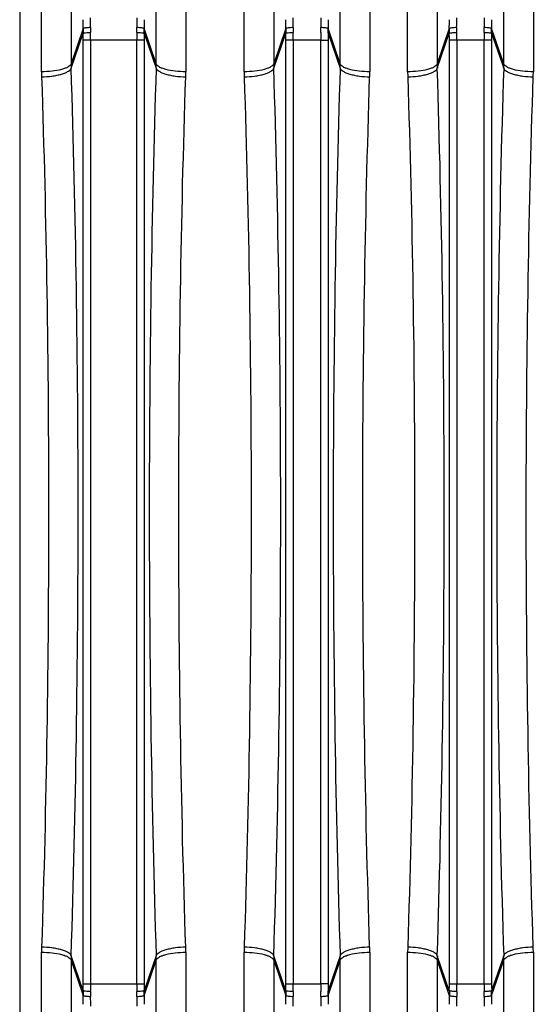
# Model space of a CAD drawing. Extents: x -3157 to 1181, y 8 to 2342.
# Tile 15 of 75: x -1893 to -1824, y 371 to 504. Entities that reach past the tile are written whole.
import ezdxf

# ---------------------------------------------------------------- set-up
doc = ezdxf.new("R2010")
doc.units = 0
doc.header["$LTSCALE"] = 65.395
doc.layers.get('0').update_dxf_attribs({"linetype": 'CONTINUOUS'})

msp = doc.modelspace()

# ---------------------------------------------------------------- linework, layer by layer
at = {"color": 9, "linetype": 'CONTINUOUS'}
for p, q in [((-1827.88, 497.9), (-1827.88, 623.06)), ((-1823.9, 619.8), (-1823.9, 496.84)), ((-1836.83, 576.95), (-1836.83, 497.9)), ((-1840.81, 496.84), (-1840.81, 574.5)), ((-1893, 569.15), (-1893, 236.51)), ((-1849.88, 497.9), (-1849.88, 568.65)), ((-1886.08, 567.82), (-1886.08, 497.9)), ((-1890.06, 496.84), (-1890.06, 565.53)), ((-1845.9, 566.34), (-1845.9, 496.84)), ((-1858.83, 558.92), (-1858.83, 497.9)), ((-1874.63, 497.9), (-1874.63, 554.67)), ((-1862.81, 496.84), (-1862.81, 553.87)), ((-1870.65, 551.97), (-1870.65, 496.84)), ((-1884.46, 502.64), (-1886.08, 497.9)), ((-1886.07, 497.31), (-1884.46, 502.02)), ((-1874.63, 497.9), (-1876.26, 502.64)), ((-1876.26, 502.02), (-1874.64, 497.31)), ((-1857.21, 502.64), (-1858.83, 497.9)), ((-1858.82, 497.31), (-1857.21, 502.02)), ((-1849.88, 497.9), (-1851.51, 502.64)), ((-1851.51, 502.02), (-1849.89, 497.31)), ((-1835.21, 502.64), (-1836.83, 497.9)), ((-1836.82, 497.31), (-1835.21, 502.02)), ((-1827.88, 497.9), (-1829.51, 502.64)), ((-1829.51, 502.02), (-1827.89, 497.31)), ((-1884.45, 374.15), (-1884.45, 501.11)), ((-1876.26, 501.11), (-1884.45, 501.11)), ((-1883.46, 501.11), (-1883.46, 374.15)), ((-1877.26, 374.15), (-1877.26, 501.11)), ((-1876.26, 501.11), (-1876.26, 374.15)), ((-1857.2, 374.15), (-1857.2, 501.11)), ((-1852.51, 501.11), (-1857.2, 501.11)), ((-1856.21, 501.11), (-1856.21, 374.15)), ((-1852.51, 374.15), (-1852.51, 501.11)), ((-1851.51, 501.11), (-1851.51, 374.15)), ((-1835.2, 374.15), (-1835.2, 501.11)), ((-1829.51, 501.11), (-1835.2, 501.11)), ((-1834.21, 501.11), (-1834.21, 374.15)), ((-1830.51, 374.15), (-1830.51, 501.11)), ((-1829.51, 501.11), (-1829.51, 374.15)), ((-1890.06, 255.46), (-1890.06, 378.42)), ((-1884.46, 373.24), (-1886.07, 377.95)), ((-1874.64, 377.95), (-1876.26, 373.24)), ((-1870.65, 378.42), (-1870.65, 255.46)), ((-1862.81, 255.46), (-1862.81, 378.42)), ((-1857.21, 373.24), (-1858.82, 377.95)), ((-1849.89, 377.95), (-1851.51, 373.24)), ((-1845.9, 378.42), (-1845.9, 255.46)), ((-1840.81, 255.46), (-1840.81, 378.42)), ((-1835.21, 373.24), (-1836.82, 377.95)), ((-1827.89, 377.95), (-1829.51, 373.24)), ((-1823.9, 378.42), (-1823.9, 255.46)), ((-1886.08, 377.36), (-1884.46, 372.62)), ((-1886.08, 377.36), (-1886.08, 252.2)), ((-1876.26, 372.62), (-1874.63, 377.36)), ((-1874.63, 252.2), (-1874.63, 377.36)), ((-1858.83, 377.36), (-1857.21, 372.62)), ((-1858.83, 377.36), (-1858.83, 252.2)), ((-1851.51, 372.62), (-1849.88, 377.36)), ((-1849.88, 252.2), (-1849.88, 377.36)), ((-1836.83, 377.36), (-1836.83, 252.2)), ((-1836.83, 377.36), (-1835.21, 372.62)), ((-1829.51, 372.62), (-1827.88, 377.36)), ((-1827.88, 252.2), (-1827.88, 377.36)), ((-1884.45, 374.15), (-1876.26, 374.15)), ((-1857.2, 374.15), (-1852.51, 374.15)), ((-1835.2, 374.15), (-1829.51, 374.15))]:
    msp.add_line(p, q, dxfattribs=at)
at = {"color": 2, "linetype": 'CONTINUOUS'}
for p, q in [((-1852.51, 501.11), (-1851.51, 501.11)), ((-1851.51, 374.15), (-1852.51, 374.15))]:
    msp.add_line(p, q, dxfattribs=at)
at = {"color": 9, "linetype": 'CONTINUOUS'}
for centre, radius, start, end in [((-1973.64, 503.85), 89.19, 359.2223, 359.9963), ((-1995.23, 504.13), 111.77, 359.3052, 359.9911), ((-1767.28, 504.12), 109.98, 180.0032, 180.7005), ((-1785.6, 503.86), 90.67, 180.01, 180.7714), ((-1946.39, 503.85), 89.19, 359.2223, 359.9963), ((-1967.98, 504.13), 111.77, 359.3052, 359.9911), ((-1742.53, 504.12), 109.98, 180.0032, 180.7005), ((-1760.85, 503.86), 90.67, 180.01, 180.7714), ((-1924.39, 503.85), 89.19, 359.2223, 359.9963), ((-1945.98, 504.13), 111.77, 359.3052, 359.9911), ((-1720.53, 504.12), 109.98, 180.0032, 180.7005), ((-1738.85, 503.86), 90.67, 180.01, 180.7714), ((-1969.65, 501.11), 85.2, 359.9992, 0.6089), ((-1988.63, 501.11), 105.17, 359.9993, 0.548), ((-1772.08, 501.11), 105.18, 179.452, 180.0008), ((-1791.07, 501.11), 85.2, 179.3911, 180.0008), ((-1942.4, 501.11), 85.2, 359.9992, 0.6089), ((-1961.38, 501.11), 105.17, 359.9993, 0.548), ((-1920.4, 501.11), 85.2, 359.9992, 0.6089), ((-1939.38, 501.11), 105.17, 359.9993, 0.548), ((-1725.33, 501.11), 105.18, 179.452, 180.0008), ((-1744.32, 501.11), 85.2, 179.3911, 180.0008), ((-1969.65, 374.14), 85.2, 359.3911, 0.0008), ((-1988.63, 374.14), 105.18, 359.452, 0.0008), ((-1772.09, 374.14), 105.17, 179.9993, 180.548), ((-1791.06, 374.14), 85.2, 179.9992, 180.6089), ((-1942.4, 374.14), 85.2, 359.3911, 0.0008), ((-1961.38, 374.14), 105.18, 359.452, 0.0008), ((-1920.4, 374.14), 85.2, 359.3911, 0.0008), ((-1939.38, 374.14), 105.18, 359.452, 0.0008), ((-1725.34, 374.14), 105.17, 179.9993, 180.548), ((-1744.31, 374.14), 85.2, 179.9992, 180.6089), ((-1975.11, 371.4), 90.67, 0.01, 0.7714), ((-1993.43, 371.14), 109.98, 0.0032, 0.7005), ((-1765.49, 371.13), 111.77, 179.3052, 179.9912), ((-1787.08, 371.41), 89.19, 179.2223, 179.9963), ((-1947.86, 371.4), 90.67, 0.01, 0.7714), ((-1966.18, 371.14), 109.98, 0.0032, 0.7005), ((-1740.74, 371.13), 111.77, 179.3052, 179.9912), ((-1762.33, 371.41), 89.19, 179.2223, 179.9963), ((-1925.86, 371.4), 90.67, 0.01, 0.7714), ((-1944.18, 371.14), 109.98, 0.0032, 0.7005), ((-1718.74, 371.13), 111.77, 179.3052, 179.9912), ((-1740.33, 371.41), 89.19, 179.2223, 179.9963)]:
    msp.add_arc(centre, radius, start, end, dxfattribs=at)
at = {"color": 2, "linetype": 'CONTINUOUS'}
for centre, radius, start, end in [((-1859.2, 502.32), 25.26, 179.275, 180.6745), ((-1853.34, 502.41), 30.13, 179.3144, 180.5562), ((-1907.38, 502.41), 30.13, 359.4442, 0.6851), ((-1901.51, 502.32), 25.25, 359.3254, 0.7251), ((-1831.95, 502.32), 25.26, 179.275, 180.6745), ((-1826.09, 502.41), 30.13, 179.3144, 180.5562), ((-1747.3, 501.11), 105.21, 179.4521, 180.0007), ((-1882.63, 502.41), 30.13, 359.4442, 0.6851), ((-1876.76, 502.32), 25.25, 359.3254, 0.7251), ((-1766.3, 501.11), 85.22, 179.3912, 180.0007), ((-1809.95, 502.32), 25.26, 179.275, 180.6745), ((-1804.09, 502.41), 30.13, 179.3144, 180.5562), ((-1860.63, 502.41), 30.13, 359.4442, 0.6851), ((-1854.76, 502.32), 25.25, 359.3254, 0.7251), ((-1868.32, 496.85), 21.74, 180.0175, 181.8682), ((-1867.65, 497.9), 18.42, 180.0024, 181.8337), ((-1893.06, 497.9), 18.42, 358.1663, 359.9976), ((-1892.39, 496.85), 21.74, 358.1318, 359.9825), ((-1841.07, 496.85), 21.74, 180.0175, 181.8682), ((-1840.4, 497.9), 18.42, 180.0024, 181.8337), ((-1868.31, 497.9), 18.42, 358.1663, 359.9976), ((-1867.64, 496.85), 21.74, 358.1318, 359.9825), ((-1819.07, 496.85), 21.74, 180.0175, 181.8682), ((-1818.4, 497.9), 18.42, 180.0024, 181.8337), ((-1846.31, 497.9), 18.42, 358.1663, 359.9976), ((-1845.64, 496.85), 21.74, 358.1318, 359.9825), ((-1868.32, 378.41), 21.74, 178.1318, 179.9825), ((-1892.39, 378.41), 21.74, 0.0175, 1.8682), ((-1841.07, 378.41), 21.74, 178.1318, 179.9825), ((-1867.64, 378.41), 21.74, 0.0175, 1.8682), ((-1819.07, 378.41), 21.74, 178.1318, 179.9825), ((-1845.64, 378.41), 21.74, 0.0175, 1.8682), ((-1867.65, 377.36), 18.42, 178.1663, 179.9973), ((-1893.06, 377.36), 18.42, 0.0024, 1.8337), ((-1840.4, 377.36), 18.42, 178.1663, 179.9976), ((-1868.31, 377.36), 18.42, 0.0024, 1.8337), ((-1818.4, 377.36), 18.42, 178.1663, 179.9976), ((-1846.31, 377.36), 18.42, 0.0024, 1.8337), ((-1747.37, 374.14), 105.14, 179.9992, 180.5481), ((-1766.3, 374.14), 85.21, 179.9993, 180.6088), ((-1859.2, 372.94), 25.26, 179.3255, 180.725), ((-1853.33, 372.85), 30.13, 179.4442, 180.6851), ((-1907.38, 372.85), 30.13, 359.3144, 0.5562), ((-1901.52, 372.94), 25.26, 359.275, 0.6745), ((-1831.95, 372.94), 25.25, 179.3254, 180.7251), ((-1826.08, 372.85), 30.13, 179.4442, 180.6851), ((-1882.63, 372.85), 30.13, 359.3144, 0.5562), ((-1876.77, 372.94), 25.26, 359.275, 0.6745), ((-1809.95, 372.94), 25.25, 179.3254, 180.7251), ((-1804.08, 372.85), 30.13, 179.4442, 180.6851), ((-1860.63, 372.85), 30.13, 359.3144, 0.5562), ((-1854.77, 372.94), 25.26, 359.275, 0.6745)]:
    msp.add_arc(centre, radius, start, end, dxfattribs=at)
for points, knots in [([(-1883.46, 502.77), (-1883.58, 502.77), (-1883.8, 502.77), (-1884.1, 502.75), (-1884.31, 502.71), (-1884.42, 502.67), (-1884.45, 502.65), (-1884.46, 502.64)], [0, 0, 0, 0, 0.341775, 0.661095, 0.88946, 0.958337, 1, 1, 1, 1]), ([(-1884.46, 502.02), (-1884.45, 502.03), (-1884.41, 502.04), (-1884.34, 502.06), (-1884.25, 502.07), (-1884.07, 502.1), (-1883.8, 502.11), (-1883.58, 502.12), (-1883.46, 502.12)], [0, 0, 0, 0, 0.039939, 0.109685, 0.208254, 0.332779, 0.642986, 1, 1, 1, 1]), ([(-1876.26, 502.64), (-1876.27, 502.65), (-1876.3, 502.67), (-1876.4, 502.71), (-1876.61, 502.75), (-1876.91, 502.77), (-1877.14, 502.77), (-1877.25, 502.77)], [0, 0, 0, 0, 0.041663, 0.11054, 0.338905, 0.658225, 1, 1, 1, 1]), ([(-1877.25, 502.12), (-1877.13, 502.12), (-1876.91, 502.11), (-1876.65, 502.1), (-1876.47, 502.07), (-1876.37, 502.06), (-1876.3, 502.04), (-1876.27, 502.03), (-1876.26, 502.02)], [0, 0, 0, 0, 0.356976, 0.667169, 0.791708, 0.890297, 0.960057, 1, 1, 1, 1]), ([(-1856.21, 502.77), (-1856.33, 502.77), (-1856.55, 502.77), (-1856.85, 502.75), (-1857.06, 502.71), (-1857.17, 502.67), (-1857.2, 502.65), (-1857.21, 502.64)], [0, 0, 0, 0, 0.341775, 0.661095, 0.88946, 0.958337, 1, 1, 1, 1]), ([(-1857.21, 502.02), (-1857.2, 502.03), (-1857.16, 502.04), (-1857.09, 502.06), (-1857, 502.07), (-1856.82, 502.1), (-1856.55, 502.11), (-1856.33, 502.12), (-1856.21, 502.12)], [0, 0, 0, 0, 0.039939, 0.109685, 0.208254, 0.332779, 0.642986, 1, 1, 1, 1]), ([(-1851.51, 502.64), (-1851.52, 502.65), (-1851.55, 502.67), (-1851.65, 502.71), (-1851.86, 502.75), (-1852.16, 502.77), (-1852.39, 502.77), (-1852.5, 502.77)], [0, 0, 0, 0, 0.041663, 0.11054, 0.338905, 0.658225, 1, 1, 1, 1]), ([(-1834.21, 502.77), (-1834.33, 502.77), (-1834.55, 502.77), (-1834.85, 502.75), (-1835.06, 502.71), (-1835.17, 502.67), (-1835.2, 502.65), (-1835.21, 502.64)], [0, 0, 0, 0, 0.341775, 0.661095, 0.88946, 0.958337, 1, 1, 1, 1]), ([(-1835.21, 502.02), (-1835.2, 502.03), (-1835.16, 502.04), (-1835.09, 502.06), (-1835, 502.07), (-1834.82, 502.1), (-1834.55, 502.11), (-1834.33, 502.12), (-1834.21, 502.12)], [0, 0, 0, 0, 0.039939, 0.109685, 0.208254, 0.332779, 0.642986, 1, 1, 1, 1]), ([(-1829.51, 502.64), (-1829.52, 502.65), (-1829.55, 502.67), (-1829.65, 502.71), (-1829.86, 502.75), (-1830.16, 502.77), (-1830.39, 502.77), (-1830.5, 502.77)], [0, 0, 0, 0, 0.041663, 0.11054, 0.338905, 0.658225, 1, 1, 1, 1]), ([(-1830.5, 502.12), (-1830.38, 502.12), (-1830.16, 502.11), (-1829.9, 502.1), (-1829.72, 502.07), (-1829.62, 502.06), (-1829.55, 502.04), (-1829.52, 502.03), (-1829.51, 502.02)], [0, 0, 0, 0, 0.356976, 0.667169, 0.791708, 0.890297, 0.960057, 1, 1, 1, 1]), ([(-1886.08, 497.9), (-1886.11, 497.82), (-1886.23, 497.66), (-1886.51, 497.46), (-1886.9, 497.28), (-1887.61, 497.06), (-1888.68, 496.89), (-1889.58, 496.84), (-1890.06, 496.84)], [0, 0, 0, 0, 0.059875, 0.139033, 0.240419, 0.363245, 0.661144, 1, 1, 1, 1]), ([(-1890.05, 496.15), (-1889.58, 496.16), (-1888.89, 496.21), (-1888, 496.36), (-1887.39, 496.51), (-1886.88, 496.68), (-1886.48, 496.88), (-1886.21, 497.08), (-1886.1, 497.24), (-1886.07, 497.31)], [0, 0, 0, 0, 0.326322, 0.487322, 0.63566, 0.763557, 0.866814, 0.944048, 1, 1, 1, 1]), ([(-1874.64, 497.31), (-1874.62, 497.24), (-1874.5, 497.08), (-1874.23, 496.88), (-1873.83, 496.68), (-1873.32, 496.51), (-1872.72, 496.36), (-1871.82, 496.21), (-1871.13, 496.16), (-1870.67, 496.15)], [0, 0, 0, 0, 0.055952, 0.133186, 0.236443, 0.36434, 0.512678, 0.673678, 1, 1, 1, 1]), ([(-1870.65, 496.84), (-1871.13, 496.84), (-1872.04, 496.89), (-1873.1, 497.06), (-1873.81, 497.28), (-1874.2, 497.46), (-1874.49, 497.66), (-1874.61, 497.82), (-1874.63, 497.9)], [0, 0, 0, 0, 0.338856, 0.636755, 0.759581, 0.860967, 0.940125, 1, 1, 1, 1]), ([(-1858.83, 497.9), (-1858.86, 497.82), (-1858.98, 497.66), (-1859.26, 497.46), (-1859.65, 497.28), (-1860.36, 497.06), (-1861.43, 496.89), (-1862.33, 496.84), (-1862.81, 496.84)], [0, 0, 0, 0, 0.059875, 0.139033, 0.240419, 0.363245, 0.661144, 1, 1, 1, 1]), ([(-1862.8, 496.15), (-1862.33, 496.16), (-1861.64, 496.21), (-1860.75, 496.36), (-1860.14, 496.51), (-1859.63, 496.68), (-1859.23, 496.88), (-1858.96, 497.08), (-1858.85, 497.24), (-1858.82, 497.31)], [0, 0, 0, 0, 0.326322, 0.487322, 0.63566, 0.763557, 0.866814, 0.944048, 1, 1, 1, 1]), ([(-1849.89, 497.31), (-1849.87, 497.24), (-1849.75, 497.08), (-1849.48, 496.88), (-1849.08, 496.68), (-1848.57, 496.51), (-1847.97, 496.36), (-1847.07, 496.21), (-1846.38, 496.16), (-1845.92, 496.15)], [0, 0, 0, 0, 0.055952, 0.133186, 0.236443, 0.36434, 0.512678, 0.673678, 1, 1, 1, 1]), ([(-1845.9, 496.84), (-1846.38, 496.84), (-1847.29, 496.89), (-1848.35, 497.06), (-1849.06, 497.28), (-1849.45, 497.46), (-1849.74, 497.66), (-1849.86, 497.82), (-1849.88, 497.9)], [0, 0, 0, 0, 0.338856, 0.636755, 0.759581, 0.860967, 0.940125, 1, 1, 1, 1]), ([(-1836.83, 497.9), (-1836.86, 497.82), (-1836.98, 497.66), (-1837.26, 497.46), (-1837.65, 497.28), (-1838.36, 497.06), (-1839.43, 496.89), (-1840.33, 496.84), (-1840.81, 496.84)], [0, 0, 0, 0, 0.059875, 0.139033, 0.240419, 0.363245, 0.661144, 1, 1, 1, 1]), ([(-1840.8, 496.15), (-1840.33, 496.16), (-1839.64, 496.21), (-1838.75, 496.36), (-1838.14, 496.51), (-1837.63, 496.68), (-1837.23, 496.88), (-1836.96, 497.08), (-1836.85, 497.24), (-1836.82, 497.31)], [0, 0, 0, 0, 0.326322, 0.487322, 0.63566, 0.763557, 0.866814, 0.944048, 1, 1, 1, 1]), ([(-1827.89, 497.31), (-1827.87, 497.24), (-1827.75, 497.08), (-1827.48, 496.88), (-1827.08, 496.68), (-1826.57, 496.51), (-1825.97, 496.36), (-1825.07, 496.21), (-1824.38, 496.16), (-1823.92, 496.15)], [0, 0, 0, 0, 0.055952, 0.133186, 0.236443, 0.36434, 0.512678, 0.673678, 1, 1, 1, 1]), ([(-1823.9, 496.84), (-1824.38, 496.84), (-1825.29, 496.89), (-1826.35, 497.06), (-1827.06, 497.28), (-1827.45, 497.46), (-1827.74, 497.66), (-1827.86, 497.82), (-1827.88, 497.9)], [0, 0, 0, 0, 0.338856, 0.636755, 0.759581, 0.860967, 0.940125, 1, 1, 1, 1]), ([(-1886.07, 377.95), (-1886.1, 378.02), (-1886.21, 378.18), (-1886.48, 378.38), (-1886.88, 378.58), (-1887.39, 378.75), (-1888, 378.9), (-1888.89, 379.04), (-1889.58, 379.1), (-1890.05, 379.11)], [0, 0, 0, 0, 0.055952, 0.133186, 0.236443, 0.36434, 0.512678, 0.673678, 1, 1, 1, 1]), ([(-1870.67, 379.11), (-1871.13, 379.1), (-1871.82, 379.04), (-1872.72, 378.9), (-1873.32, 378.75), (-1873.83, 378.58), (-1874.23, 378.38), (-1874.5, 378.18), (-1874.62, 378.02), (-1874.64, 377.95)], [0, 0, 0, 0, 0.326322, 0.487322, 0.63566, 0.763557, 0.866814, 0.944048, 1, 1, 1, 1]), ([(-1858.82, 377.95), (-1858.85, 378.02), (-1858.96, 378.18), (-1859.23, 378.38), (-1859.63, 378.58), (-1860.14, 378.75), (-1860.75, 378.9), (-1861.64, 379.04), (-1862.33, 379.1), (-1862.8, 379.11)], [0, 0, 0, 0, 0.055952, 0.133186, 0.236443, 0.36434, 0.512678, 0.673678, 1, 1, 1, 1]), ([(-1845.92, 379.11), (-1846.38, 379.1), (-1847.07, 379.04), (-1847.97, 378.9), (-1848.57, 378.75), (-1849.08, 378.58), (-1849.48, 378.38), (-1849.75, 378.18), (-1849.87, 378.02), (-1849.89, 377.95)], [0, 0, 0, 0, 0.326322, 0.487322, 0.63566, 0.763557, 0.866814, 0.944048, 1, 1, 1, 1]), ([(-1836.82, 377.95), (-1836.85, 378.02), (-1836.96, 378.18), (-1837.23, 378.38), (-1837.63, 378.58), (-1838.14, 378.75), (-1838.75, 378.9), (-1839.64, 379.04), (-1840.33, 379.1), (-1840.8, 379.11)], [0, 0, 0, 0, 0.055952, 0.133186, 0.236443, 0.36434, 0.512678, 0.673678, 1, 1, 1, 1]), ([(-1823.92, 379.11), (-1824.38, 379.1), (-1825.07, 379.04), (-1825.97, 378.9), (-1826.57, 378.75), (-1827.08, 378.58), (-1827.48, 378.38), (-1827.75, 378.18), (-1827.87, 378.02), (-1827.89, 377.95)], [0, 0, 0, 0, 0.326322, 0.487322, 0.63566, 0.763557, 0.866814, 0.944048, 1, 1, 1, 1]), ([(-1890.06, 378.42), (-1889.58, 378.42), (-1888.68, 378.37), (-1887.61, 378.2), (-1886.9, 377.98), (-1886.51, 377.8), (-1886.23, 377.6), (-1886.11, 377.44), (-1886.08, 377.36)], [0, 0, 0, 0, 0.338856, 0.636755, 0.759581, 0.860967, 0.940125, 1, 1, 1, 1]), ([(-1874.63, 377.36), (-1874.61, 377.44), (-1874.49, 377.6), (-1874.2, 377.8), (-1873.81, 377.98), (-1873.1, 378.2), (-1872.04, 378.37), (-1871.13, 378.42), (-1870.65, 378.42)], [0, 0, 0, 0, 0.059875, 0.139033, 0.240419, 0.363245, 0.661144, 1, 1, 1, 1]), ([(-1862.81, 378.42), (-1862.33, 378.42), (-1861.43, 378.37), (-1860.36, 378.2), (-1859.65, 377.98), (-1859.26, 377.8), (-1858.98, 377.6), (-1858.86, 377.44), (-1858.83, 377.36)], [0, 0, 0, 0, 0.338856, 0.636755, 0.759581, 0.860967, 0.940125, 1, 1, 1, 1]), ([(-1849.88, 377.36), (-1849.86, 377.44), (-1849.74, 377.6), (-1849.45, 377.8), (-1849.06, 377.98), (-1848.35, 378.2), (-1847.29, 378.37), (-1846.38, 378.42), (-1845.9, 378.42)], [0, 0, 0, 0, 0.059875, 0.139033, 0.240419, 0.363245, 0.661144, 1, 1, 1, 1]), ([(-1840.81, 378.42), (-1840.33, 378.42), (-1839.43, 378.37), (-1838.36, 378.2), (-1837.65, 377.98), (-1837.26, 377.8), (-1836.98, 377.6), (-1836.86, 377.44), (-1836.83, 377.36)], [0, 0, 0, 0, 0.338856, 0.636755, 0.759581, 0.860967, 0.940125, 1, 1, 1, 1]), ([(-1827.88, 377.36), (-1827.86, 377.44), (-1827.74, 377.6), (-1827.45, 377.8), (-1827.06, 377.98), (-1826.35, 378.2), (-1825.29, 378.37), (-1824.38, 378.42), (-1823.9, 378.42)], [0, 0, 0, 0, 0.059875, 0.139033, 0.240419, 0.363245, 0.661144, 1, 1, 1, 1]), ([(-1883.46, 373.14), (-1883.58, 373.14), (-1883.8, 373.15), (-1884.07, 373.16), (-1884.25, 373.18), (-1884.34, 373.2), (-1884.41, 373.22), (-1884.45, 373.23), (-1884.46, 373.24)], [0, 0, 0, 0, 0.356976, 0.667169, 0.791708, 0.890297, 0.960057, 1, 1, 1, 1]), ([(-1884.46, 372.62), (-1884.45, 372.61), (-1884.42, 372.59), (-1884.31, 372.55), (-1884.1, 372.51), (-1883.8, 372.49), (-1883.58, 372.48), (-1883.46, 372.49)], [0, 0, 0, 0, 0.041663, 0.11054, 0.338905, 0.658225, 1, 1, 1, 1]), ([(-1876.26, 373.24), (-1876.27, 373.23), (-1876.3, 373.22), (-1876.37, 373.2), (-1876.47, 373.18), (-1876.65, 373.16), (-1876.91, 373.15), (-1877.13, 373.14), (-1877.25, 373.14)], [0, 0, 0, 0, 0.039939, 0.109685, 0.208254, 0.332779, 0.642986, 1, 1, 1, 1]), ([(-1877.25, 372.49), (-1877.14, 372.48), (-1876.91, 372.49), (-1876.61, 372.51), (-1876.4, 372.55), (-1876.3, 372.59), (-1876.27, 372.61), (-1876.26, 372.62)], [0, 0, 0, 0, 0.341775, 0.661095, 0.88946, 0.958337, 1, 1, 1, 1]), ([(-1856.21, 373.14), (-1856.33, 373.14), (-1856.55, 373.15), (-1856.82, 373.16), (-1857, 373.18), (-1857.09, 373.2), (-1857.16, 373.22), (-1857.2, 373.23), (-1857.21, 373.24)], [0, 0, 0, 0, 0.356976, 0.667169, 0.791708, 0.890297, 0.960057, 1, 1, 1, 1]), ([(-1857.21, 372.62), (-1857.2, 372.61), (-1857.17, 372.59), (-1857.06, 372.55), (-1856.85, 372.51), (-1856.55, 372.49), (-1856.33, 372.48), (-1856.21, 372.49)], [0, 0, 0, 0, 0.041663, 0.11054, 0.338905, 0.658225, 1, 1, 1, 1]), ([(-1852.5, 372.49), (-1852.39, 372.48), (-1852.16, 372.49), (-1851.86, 372.51), (-1851.65, 372.55), (-1851.55, 372.59), (-1851.52, 372.61), (-1851.51, 372.62)], [0, 0, 0, 0, 0.341775, 0.661095, 0.88946, 0.958337, 1, 1, 1, 1]), ([(-1834.21, 373.14), (-1834.33, 373.14), (-1834.55, 373.15), (-1834.82, 373.16), (-1835, 373.18), (-1835.09, 373.2), (-1835.16, 373.22), (-1835.2, 373.23), (-1835.21, 373.24)], [0, 0, 0, 0, 0.356976, 0.667169, 0.791708, 0.890297, 0.960057, 1, 1, 1, 1]), ([(-1835.21, 372.62), (-1835.2, 372.61), (-1835.17, 372.59), (-1835.06, 372.55), (-1834.85, 372.51), (-1834.55, 372.49), (-1834.33, 372.48), (-1834.21, 372.49)], [0, 0, 0, 0, 0.041663, 0.11054, 0.338905, 0.658225, 1, 1, 1, 1]), ([(-1829.51, 373.24), (-1829.52, 373.23), (-1829.55, 373.22), (-1829.62, 373.2), (-1829.72, 373.18), (-1829.9, 373.16), (-1830.16, 373.15), (-1830.38, 373.14), (-1830.5, 373.14)], [0, 0, 0, 0, 0.039939, 0.109685, 0.208254, 0.332779, 0.642986, 1, 1, 1, 1]), ([(-1830.5, 372.49), (-1830.39, 372.48), (-1830.16, 372.49), (-1829.86, 372.51), (-1829.65, 372.55), (-1829.55, 372.59), (-1829.52, 372.61), (-1829.51, 372.62)], [0, 0, 0, 0, 0.341775, 0.661095, 0.88946, 0.958337, 1, 1, 1, 1])]:
    msp.add_open_spline(points, degree=3, knots=knots, dxfattribs=at)
at = {"color": 9, "linetype": 'CONTINUOUS'}
for points, knots in [([(-1886.07, 377.95), (-1885.76, 387.78), (-1885.29, 407.67), (-1885.06, 437.63), (-1885.29, 467.58), (-1885.76, 487.48), (-1886.07, 497.31)], [0, 0, 0, 0, 0.247249, 0.5, 0.752751, 1, 1, 1, 1]), ([(-1874.64, 497.31), (-1874.96, 487.48), (-1875.42, 467.58), (-1875.65, 437.63), (-1875.42, 407.67), (-1874.96, 387.78), (-1874.64, 377.95)], [0, 0, 0, 0, 0.247249, 0.5, 0.752751, 1, 1, 1, 1]), ([(-1858.82, 377.95), (-1858.51, 387.78), (-1858.04, 407.67), (-1857.81, 437.63), (-1858.04, 467.58), (-1858.51, 487.48), (-1858.82, 497.31)], [0, 0, 0, 0, 0.247249, 0.5, 0.752751, 1, 1, 1, 1]), ([(-1849.89, 497.31), (-1850.21, 487.48), (-1850.67, 467.58), (-1850.9, 437.63), (-1850.67, 407.67), (-1850.21, 387.78), (-1849.89, 377.95)], [0, 0, 0, 0, 0.247249, 0.5, 0.752751, 1, 1, 1, 1]), ([(-1836.82, 377.95), (-1836.51, 387.78), (-1836.04, 407.67), (-1835.81, 437.63), (-1836.04, 467.58), (-1836.51, 487.48), (-1836.82, 497.31)], [0, 0, 0, 0, 0.247249, 0.5, 0.752751, 1, 1, 1, 1]), ([(-1827.89, 497.31), (-1828.21, 487.48), (-1828.67, 467.58), (-1828.9, 437.63), (-1828.67, 407.67), (-1828.21, 387.78), (-1827.89, 377.95)], [0, 0, 0, 0, 0.247249, 0.5, 0.752751, 1, 1, 1, 1]), ([(-1890.05, 496.14), (-1889.73, 486.5), (-1889.27, 467), (-1889.04, 437.63), (-1889.27, 408.26), (-1889.73, 388.76), (-1890.05, 379.12)], [0, 0, 0, 0, 0.247251, 0.499999, 0.752747, 1, 1, 1, 1]), ([(-1870.67, 379.12), (-1870.98, 388.76), (-1871.45, 408.26), (-1871.68, 437.63), (-1871.45, 467), (-1870.98, 486.5), (-1870.67, 496.14)], [0, 0, 0, 0, 0.247251, 0.499999, 0.752747, 1, 1, 1, 1]), ([(-1862.8, 496.14), (-1862.48, 486.5), (-1862.02, 467), (-1861.79, 437.63), (-1862.02, 408.26), (-1862.48, 388.76), (-1862.8, 379.12)], [0, 0, 0, 0, 0.247251, 0.499999, 0.752747, 1, 1, 1, 1]), ([(-1845.92, 379.12), (-1846.23, 388.76), (-1846.7, 408.26), (-1846.93, 437.63), (-1846.7, 467), (-1846.23, 486.5), (-1845.92, 496.14)], [0, 0, 0, 0, 0.247251, 0.499999, 0.752747, 1, 1, 1, 1]), ([(-1840.8, 496.14), (-1840.48, 486.5), (-1840.02, 467), (-1839.79, 437.63), (-1840.02, 408.26), (-1840.48, 388.76), (-1840.8, 379.12)], [0, 0, 0, 0, 0.247251, 0.499999, 0.752747, 1, 1, 1, 1]), ([(-1823.92, 379.12), (-1824.23, 388.76), (-1824.7, 408.26), (-1824.93, 437.63), (-1824.7, 467), (-1824.23, 486.5), (-1823.92, 496.14)], [0, 0, 0, 0, 0.247251, 0.499999, 0.752747, 1, 1, 1, 1])]:
    msp.add_open_spline(points, degree=3, knots=knots, dxfattribs=at)

doc.saveas('drawing.dxf')
